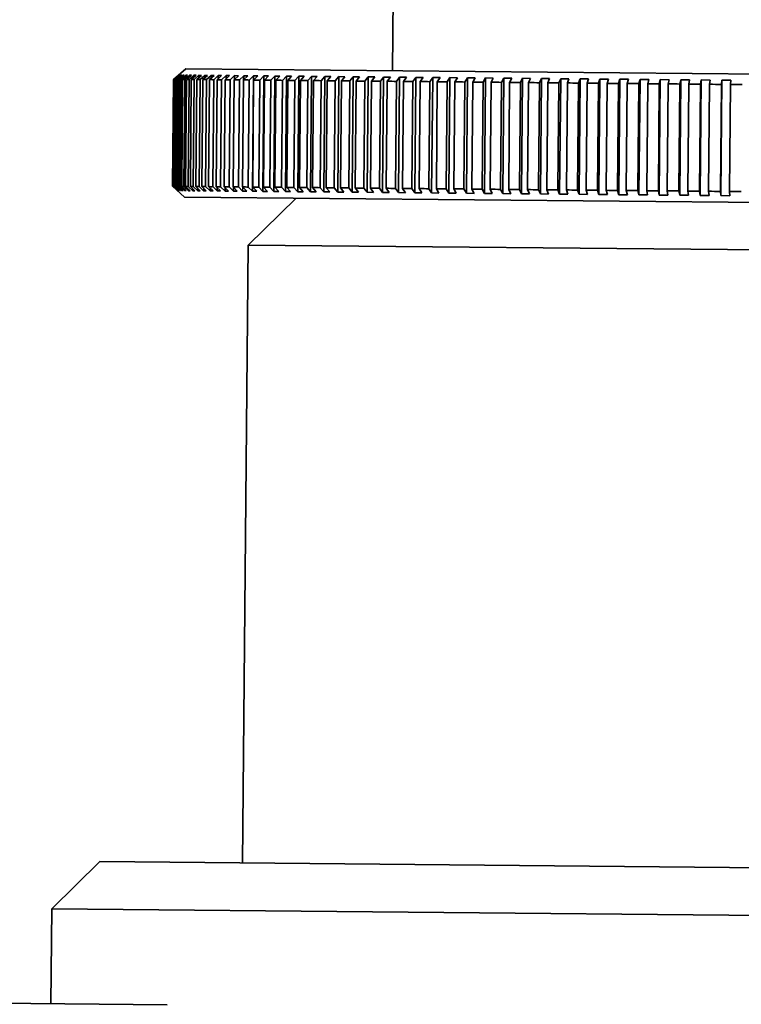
# Model space of a CAD drawing. Header units: millimetres. Extents: x 0 to 864, y 0 to 559.
# Tile 52 of 83: x 504.56 to 508.35, y 211.81 to 216.99. Entities that reach past the tile are written whole.
import ezdxf

# ---------------------------------------------------------------- set-up
doc = ezdxf.new("R2010")
doc.units = ezdxf.units.MM

msp = doc.modelspace()

# ---------------------------------------------------------------- linework, layer by layer
at = {"color": 7, "linetype": 'Continuous', "lineweight": 35}
for p, q in [((506.5278, 217.7945), (506.5178, 216.7196)), ((505.4311, 216.7297), (505.3672, 216.6741)), ((511.6044, 216.6723), (505.4311, 216.7297)), ((505.362, 216.1114), (505.3672, 216.6741)), ((505.3625, 216.1114), (505.3678, 216.6741)), ((505.3638, 216.1114), (505.369, 216.6741)), ((505.3666, 216.1114), (505.3718, 216.6741)), ((505.3678, 216.6741), (505.3931, 216.6962)), ((505.3944, 216.6962), (505.369, 216.6741)), ((505.3695, 216.1114), (505.3747, 216.6741)), ((505.3718, 216.6741), (505.3971, 216.6961)), ((505.3744, 216.1113), (505.3796, 216.674)), ((505.4, 216.6961), (505.3747, 216.6741)), ((505.379, 216.1113), (505.3842, 216.674)), ((505.3796, 216.674), (505.4049, 216.6961)), ((505.4094, 216.696), (505.3842, 216.674)), ((505.3861, 216.1112), (505.3913, 216.6739)), ((505.3913, 216.6739), (505.4165, 216.696)), ((505.3923, 216.1112), (505.3975, 216.6739)), ((505.3944, 216.6962), (505.3931, 216.6962)), ((505.3931, 216.6951), (505.3931, 216.6962)), ((505.4, 216.6961), (505.3971, 216.6961)), ((505.3971, 216.6936), (505.3971, 216.6961)), ((505.4226, 216.6959), (505.3975, 216.6739)), ((505.4016, 216.1111), (505.4068, 216.6738)), ((505.4094, 216.696), (505.4049, 216.6961)), ((505.4049, 216.6921), (505.4049, 216.6961)), ((505.4068, 216.6738), (505.4319, 216.6958)), ((505.4094, 216.111), (505.4146, 216.6737)), ((505.4396, 216.6958), (505.4146, 216.6737)), ((505.4226, 216.6959), (505.4165, 216.696)), ((505.4165, 216.6905), (505.4165, 216.696)), ((505.4208, 216.1109), (505.4261, 216.6736)), ((505.4261, 216.6736), (505.451, 216.6956)), ((505.4303, 216.1108), (505.4355, 216.6735)), ((505.4318, 216.6889), (505.4319, 216.6958)), ((505.4396, 216.6958), (505.4319, 216.6958)), ((505.4603, 216.6956), (505.4355, 216.6735)), ((505.4439, 216.1107), (505.4491, 216.6734)), ((505.4491, 216.6734), (505.4739, 216.6954)), ((505.4509, 216.6872), (505.451, 216.6956)), ((505.4603, 216.6956), (505.451, 216.6956)), ((505.455, 216.1106), (505.4602, 216.6733)), ((505.4848, 216.6953), (505.4602, 216.6733)), ((505.4706, 216.1104), (505.4759, 216.6731)), ((505.4738, 216.6855), (505.4739, 216.6954)), ((505.4848, 216.6953), (505.4739, 216.6954)), ((505.4759, 216.6731), (505.5004, 216.6952)), ((505.4833, 216.1103), (505.4886, 216.673)), ((505.5129, 216.6951), (505.4886, 216.673)), ((505.5003, 216.6837), (505.5004, 216.6952)), ((505.5129, 216.6951), (505.5004, 216.6952)), ((505.5011, 216.1101), (505.5064, 216.6729)), ((505.5064, 216.6729), (505.5307, 216.6949)), ((505.5154, 216.11), (505.5206, 216.6727)), ((505.5447, 216.6948), (505.5206, 216.6727)), ((505.5306, 216.6818), (505.5307, 216.6949)), ((505.5447, 216.6948), (505.5307, 216.6949)), ((505.5353, 216.1098), (505.5405, 216.6725)), ((505.5405, 216.6725), (505.5646, 216.6946)), ((505.5511, 216.1097), (505.5564, 216.6724)), ((505.5801, 216.6944), (505.5564, 216.6724)), ((505.5644, 216.6799), (505.5646, 216.6946)), ((505.5801, 216.6944), (505.5646, 216.6946)), ((505.573, 216.1095), (505.5783, 216.6722)), ((505.5783, 216.6722), (505.602, 216.6942)), ((505.5905, 216.1093), (505.5957, 216.672)), ((505.6191, 216.6941), (505.5957, 216.672)), ((505.6019, 216.6779), (505.602, 216.6942)), ((505.6191, 216.6941), (505.602, 216.6942)), ((505.6144, 216.1091), (505.6196, 216.6718)), ((505.6196, 216.6718), (505.6431, 216.6939)), ((505.6333, 216.1089), (505.6386, 216.6716)), ((505.6617, 216.6937), (505.6386, 216.6716)), ((505.6429, 216.6758), (505.6431, 216.6939)), ((505.6617, 216.6937), (505.6431, 216.6939)), ((505.6593, 216.1087), (505.6645, 216.6714)), ((505.6645, 216.6714), (505.6876, 216.6934)), ((505.6797, 216.1085), (505.685, 216.6712)), ((505.7077, 216.6933), (505.685, 216.6712)), ((505.6874, 216.6736), (505.6876, 216.6934)), ((505.7077, 216.6933), (505.6876, 216.6934)), ((505.7076, 216.1082), (505.7129, 216.6709)), ((505.7129, 216.6709), (505.7356, 216.693)), ((505.7296, 216.108), (505.7348, 216.6707)), ((505.7571, 216.6928), (505.7348, 216.6707)), ((505.7354, 216.6713), (505.7356, 216.693)), ((505.7571, 216.6928), (505.7356, 216.693)), ((505.7594, 216.1077), (505.7647, 216.6705)), ((505.7647, 216.6705), (505.787, 216.6925)), ((505.7813, 216.0853), (505.787, 216.6925)), ((505.7828, 216.1075), (505.788, 216.6702)), ((505.8099, 216.6923), (505.787, 216.6925)), ((505.8099, 216.6923), (505.788, 216.6702)), ((505.8146, 216.1072), (505.8198, 216.6699)), ((505.8198, 216.6699), (505.8417, 216.692)), ((505.836, 216.0848), (505.8417, 216.692)), ((505.8394, 216.107), (505.8446, 216.6697)), ((505.866, 216.6918), (505.8417, 216.692)), ((505.866, 216.6918), (505.8446, 216.6697)), ((505.873, 216.1067), (505.8782, 216.6694)), ((505.8782, 216.6694), (505.8996, 216.6915)), ((505.894, 216.0842), (505.8996, 216.6915)), ((505.8992, 216.1064), (505.9044, 216.6692)), ((505.9254, 216.6912), (505.8996, 216.6915)), ((505.9254, 216.6912), (505.9044, 216.6692)), ((505.9346, 216.1061), (505.9398, 216.6688)), ((505.9398, 216.6688), (505.9608, 216.6909)), ((505.9551, 216.0836), (505.9608, 216.6909)), ((505.9878, 216.6907), (505.9608, 216.6909)), ((505.9622, 216.1059), (505.9674, 216.6686)), ((505.9878, 216.6907), (505.9674, 216.6686)), ((505.9994, 216.1055), (506.0046, 216.6682)), ((506.0046, 216.6682), (506.025, 216.6903)), ((506.0194, 216.0831), (506.025, 216.6903)), ((506.0534, 216.69), (506.025, 216.6903)), ((506.0283, 216.1052), (506.0335, 216.668)), ((506.0534, 216.69), (506.0335, 216.668)), ((506.0672, 216.1049), (506.0725, 216.6676)), ((506.0725, 216.6676), (506.0923, 216.6897)), ((506.0867, 216.0824), (506.0923, 216.6897)), ((506.122, 216.6894), (506.0923, 216.6897)), ((506.0974, 216.1046), (506.1027, 216.6673)), ((506.122, 216.6894), (506.1027, 216.6673)), ((506.138, 216.1042), (506.1433, 216.6669)), ((506.1433, 216.6669), (506.1626, 216.689)), ((506.1569, 216.0818), (506.1626, 216.689)), ((506.1935, 216.6887), (506.1626, 216.689)), ((506.1695, 216.1039), (506.1747, 216.6666)), ((506.1935, 216.6887), (506.1747, 216.6666)), ((506.2117, 216.1035), (506.217, 216.6662)), ((506.217, 216.6662), (506.2357, 216.6883)), ((506.2301, 216.0811), (506.2357, 216.6883)), ((506.2678, 216.688), (506.2357, 216.6883)), ((506.2444, 216.1032), (506.2497, 216.6659)), ((506.2678, 216.688), (506.2497, 216.6659)), ((506.2882, 216.1028), (506.2935, 216.6655)), ((506.2935, 216.6655), (506.3116, 216.6876)), ((506.306, 216.0804), (506.3116, 216.6876)), ((506.3449, 216.6873), (506.3116, 216.6876)), ((506.3221, 216.1025), (506.3273, 216.6652)), ((506.3449, 216.6873), (506.3273, 216.6652)), ((506.3675, 216.1021), (506.3727, 216.6648)), ((506.3727, 216.6648), (506.3902, 216.6869)), ((506.3846, 216.0797), (506.3902, 216.6869)), ((506.4246, 216.6866), (506.3902, 216.6869)), ((506.4025, 216.1018), (506.4077, 216.6645)), ((506.4246, 216.6866), (506.4077, 216.6645)), ((506.4493, 216.1013), (506.4545, 216.664)), ((506.4545, 216.664), (506.4714, 216.6862)), ((506.4657, 216.0789), (506.4714, 216.6862)), ((506.5068, 216.6858), (506.4714, 216.6862)), ((506.4854, 216.101), (506.4906, 216.6637)), ((506.5068, 216.6858), (506.4906, 216.6637)), ((506.5336, 216.1005), (506.5389, 216.6633)), ((506.5389, 216.6633), (506.5551, 216.6854)), ((506.5494, 216.0781), (506.5551, 216.6854)), ((506.5915, 216.685), (506.5551, 216.6854)), ((506.5915, 216.685), (506.576, 216.6629)), ((506.6256, 216.6624), (506.6411, 216.6846)), ((506.6355, 216.0773), (506.6411, 216.6846)), ((506.6786, 216.6842), (506.6411, 216.6846)), ((506.6786, 216.6842), (506.6638, 216.6621)), ((506.7147, 216.6616), (506.7295, 216.6838)), ((506.7238, 216.0765), (506.7295, 216.6838)), ((506.7679, 216.6834), (506.7295, 216.6838)), ((506.7679, 216.6834), (506.7538, 216.6613)), ((506.8059, 216.6608), (506.82, 216.6829)), ((506.8144, 216.0757), (506.82, 216.6829)), ((506.8593, 216.6825), (506.82, 216.6829)), ((506.8593, 216.6825), (506.846, 216.6604)), ((506.8993, 216.6599), (506.9126, 216.6821)), ((506.907, 216.0748), (506.9126, 216.6821)), ((506.9528, 216.6817), (506.9126, 216.6821)), ((506.9528, 216.6817), (506.9402, 216.6595)), ((506.9946, 216.659), (507.0072, 216.6812)), ((507.0015, 216.0739), (507.0072, 216.6812)), ((507.0481, 216.6808), (507.0072, 216.6812)), ((507.0481, 216.6808), (507.0363, 216.6586)), ((507.0917, 216.6581), (507.1036, 216.6803)), ((507.0979, 216.073), (507.1036, 216.6803)), ((507.1453, 216.6799), (507.1036, 216.6803)), ((507.1453, 216.6799), (507.1342, 216.6577)), ((507.1906, 216.6572), (507.2017, 216.6794)), ((507.196, 216.0721), (507.2017, 216.6794)), ((507.2441, 216.679), (507.2017, 216.6794)), ((507.2441, 216.679), (507.2338, 216.6568)), ((507.2912, 216.6563), (507.3014, 216.6784)), ((507.2957, 216.0712), (507.3014, 216.6784)), ((507.3444, 216.678), (507.3014, 216.6784)), ((507.3444, 216.678), (507.335, 216.6558)), ((507.3932, 216.6553), (507.4026, 216.6775)), ((507.3969, 216.0702), (507.4026, 216.6775)), ((507.4462, 216.6771), (507.4026, 216.6775)), ((507.4462, 216.6771), (507.4376, 216.6549)), ((507.4966, 216.6543), (507.5052, 216.6765)), ((507.4995, 216.0693), (507.5052, 216.6765)), ((507.5493, 216.6761), (507.5052, 216.6765)), ((507.5493, 216.6761), (507.5416, 216.6539)), ((507.6012, 216.6534), (507.6089, 216.6756)), ((507.6033, 216.0683), (507.6089, 216.6756)), ((507.6536, 216.6752), (507.6089, 216.6756)), ((507.6536, 216.6752), (507.6467, 216.6529)), ((507.7069, 216.6524), (507.7138, 216.6746)), ((507.7082, 216.0673), (507.7138, 216.6746)), ((507.7589, 216.6742), (507.7138, 216.6746)), ((507.7589, 216.6742), (507.7529, 216.652)), ((507.8137, 216.6514), (507.8197, 216.6736)), ((507.8141, 216.0664), (507.8197, 216.6736)), ((507.8652, 216.6732), (507.8197, 216.6736)), ((507.8652, 216.6732), (507.86, 216.651)), ((507.9208, 216.0654), (507.9265, 216.6726)), ((507.9212, 216.6504), (507.9265, 216.6726)), ((507.9723, 216.6722), (507.9265, 216.6726)), ((507.9723, 216.6722), (507.9679, 216.65)), ((508.0283, 216.0644), (508.0339, 216.6716)), ((508.0296, 216.6494), (508.0339, 216.6716)), ((508.08, 216.6712), (508.0339, 216.6716)), ((508.08, 216.6712), (508.0765, 216.649)), ((508.1363, 216.0634), (508.1419, 216.6706)), ((508.1385, 216.6484), (508.1419, 216.6706)), ((508.1882, 216.6702), (508.1419, 216.6706)), ((508.1882, 216.6702), (508.1856, 216.6479)), ((508.2448, 216.0624), (508.2504, 216.6696)), ((508.2478, 216.6474), (508.2504, 216.6696)), ((508.2969, 216.6692), (508.2504, 216.6696)), ((508.2969, 216.6692), (508.2951, 216.6469)), ((506.5708, 216.1002), (506.576, 216.6629)), ((506.6204, 216.0997), (506.6256, 216.6624)), ((506.6585, 216.0994), (506.6638, 216.6621)), ((506.7094, 216.0989), (506.7147, 216.6616)), ((506.7486, 216.0985), (506.7538, 216.6613)), ((506.8007, 216.0981), (506.8059, 216.6608)), ((506.8407, 216.0977), (506.846, 216.6604)), ((506.894, 216.0972), (506.8993, 216.6599)), ((506.9349, 216.0968), (506.9402, 216.6595)), ((506.9893, 216.0963), (506.9946, 216.659)), ((507.0311, 216.0959), (507.0363, 216.6586)), ((507.0865, 216.0954), (507.0917, 216.6581)), ((507.129, 216.095), (507.1342, 216.6577)), ((507.1854, 216.0945), (507.1906, 216.6572)), ((507.2286, 216.0941), (507.2338, 216.6568)), ((507.2859, 216.0935), (507.2912, 216.6563)), ((507.3298, 216.0931), (507.335, 216.6558)), ((507.3879, 216.0926), (507.3932, 216.6553)), ((507.4324, 216.0922), (507.4376, 216.6549)), ((507.4913, 216.0916), (507.4966, 216.6543)), ((507.5363, 216.0912), (507.5416, 216.6539)), ((507.596, 216.0907), (507.6012, 216.6534)), ((507.6415, 216.0902), (507.6467, 216.6529)), ((507.7017, 216.0897), (507.7069, 216.6524)), ((507.7476, 216.0893), (507.7529, 216.652)), ((507.8084, 216.0887), (507.8137, 216.6514)), ((507.8548, 216.0883), (507.86, 216.651)), ((507.916, 216.0877), (507.9212, 216.6504)), ((507.9627, 216.0873), (507.9679, 216.65)), ((508.0243, 216.0867), (508.0296, 216.6494)), ((508.0713, 216.0862), (508.0765, 216.649)), ((508.1332, 216.0857), (508.1385, 216.6484)), ((508.1804, 216.0852), (508.1856, 216.6479)), ((508.2426, 216.0847), (508.2478, 216.6474)), ((508.2899, 216.0842), (508.2951, 216.6469)), ((505.362, 216.1114), (505.4248, 216.0547)), ((505.3875, 216.0889), (505.3625, 216.1114)), ((505.3638, 216.1114), (505.3887, 216.0889)), ((505.3915, 216.0889), (505.3666, 216.1114)), ((505.3695, 216.1114), (505.3943, 216.0889)), ((505.3993, 216.0888), (505.3744, 216.1113)), ((505.379, 216.1113), (505.4038, 216.0888)), ((505.4109, 216.0887), (505.3861, 216.1112)), ((505.3923, 216.1112), (505.417, 216.0887)), ((505.4262, 216.0886), (505.4016, 216.1111)), ((505.4094, 216.111), (505.4339, 216.0885)), ((505.4109, 216.0887), (505.4109, 216.0942)), ((505.4454, 216.0884), (505.4208, 216.1109)), ((505.4262, 216.0886), (505.4263, 216.0955)), ((505.4303, 216.1108), (505.4547, 216.0883)), ((505.4682, 216.0882), (505.4439, 216.1107)), ((505.4454, 216.0884), (505.4454, 216.0968)), ((505.455, 216.1106), (505.4791, 216.0881)), ((505.4682, 216.0882), (505.4683, 216.0981)), ((505.4948, 216.0879), (505.4706, 216.1104)), ((505.4833, 216.1103), (505.5073, 216.0878)), ((505.4948, 216.0879), (505.4949, 216.0994)), ((505.525, 216.0876), (505.5011, 216.1101)), ((505.5154, 216.11), (505.5391, 216.0875)), ((505.525, 216.0876), (505.5252, 216.1007)), ((505.5589, 216.0873), (505.5353, 216.1098)), ((505.5511, 216.1097), (505.5745, 216.0872)), ((505.5589, 216.0873), (505.5591, 216.1021)), ((505.5964, 216.087), (505.573, 216.1095)), ((505.5905, 216.1093), (505.6135, 216.0868)), ((505.5964, 216.087), (505.5966, 216.1034)), ((505.6374, 216.0866), (505.6144, 216.1091)), ((505.6333, 216.1089), (505.656, 216.0864)), ((505.6374, 216.0866), (505.6376, 216.1047)), ((505.682, 216.0862), (505.6593, 216.1087)), ((505.6797, 216.1085), (505.702, 216.086)), ((505.682, 216.0862), (505.6822, 216.1061)), ((505.7299, 216.0857), (505.7076, 216.1082)), ((505.7296, 216.108), (505.7515, 216.0855)), ((505.7299, 216.0857), (505.7302, 216.1074)), ((505.7813, 216.0853), (505.7594, 216.1077)), ((505.7828, 216.1075), (505.8043, 216.0851)), ((505.836, 216.0848), (505.8146, 216.1072)), ((505.8394, 216.107), (505.8604, 216.0845)), ((505.894, 216.0842), (505.873, 216.1067)), ((505.8992, 216.1064), (505.9197, 216.084)), ((505.9551, 216.0836), (505.9346, 216.1061)), ((505.9622, 216.1059), (505.9822, 216.0834)), ((506.0194, 216.0831), (505.9994, 216.1055)), ((506.0283, 216.1052), (506.0478, 216.0828)), ((506.0867, 216.0824), (506.0672, 216.1049)), ((506.0974, 216.1046), (506.1163, 216.0822)), ((506.1569, 216.0818), (506.138, 216.1042)), ((506.1695, 216.1039), (506.1878, 216.0815)), ((506.2301, 216.0811), (506.2117, 216.1035)), ((506.2444, 216.1032), (506.2621, 216.0808)), ((506.306, 216.0804), (506.2882, 216.1028)), ((506.3221, 216.1025), (506.3392, 216.0801)), ((506.3846, 216.0797), (506.3675, 216.1021)), ((506.4025, 216.1018), (506.4189, 216.0793)), ((506.4657, 216.0789), (506.4493, 216.1013)), ((506.4854, 216.101), (506.5012, 216.0786)), ((506.5494, 216.0781), (506.5336, 216.1005)), ((506.5708, 216.1002), (506.5859, 216.0778)), ((506.6355, 216.0773), (506.6204, 216.0997)), ((506.6585, 216.0994), (506.6729, 216.077)), ((506.7238, 216.0765), (506.7094, 216.0989)), ((506.7486, 216.0985), (506.7622, 216.0761)), ((506.8144, 216.0757), (506.8007, 216.0981)), ((506.8407, 216.0977), (506.8537, 216.0753)), ((506.907, 216.0748), (506.894, 216.0972)), ((506.9349, 216.0968), (506.9471, 216.0744)), ((507.0015, 216.0739), (506.9893, 216.0963)), ((507.0311, 216.0959), (507.0425, 216.0735)), ((507.0979, 216.073), (507.0865, 216.0954)), ((507.129, 216.095), (507.1396, 216.0726)), ((507.196, 216.0721), (507.1854, 216.0945)), ((507.2286, 216.0941), (507.2384, 216.0717)), ((507.2957, 216.0712), (507.2859, 216.0935)), ((505.3875, 216.0889), (505.3875, 216.09)), ((505.3875, 216.0889), (505.3887, 216.0889)), ((505.3915, 216.0889), (505.3915, 216.0914)), ((505.3915, 216.0889), (505.3943, 216.0889)), ((505.3993, 216.0888), (505.3993, 216.0928)), ((505.3993, 216.0888), (505.4038, 216.0888)), ((505.4109, 216.0887), (505.417, 216.0887)), ((511.5981, 215.9973), (505.4248, 216.0547)), ((505.4262, 216.0886), (505.4339, 216.0885)), ((505.4454, 216.0884), (505.4547, 216.0883)), ((505.4682, 216.0882), (505.4791, 216.0881)), ((505.4948, 216.0879), (505.5073, 216.0878)), ((505.525, 216.0876), (505.5391, 216.0875)), ((505.5589, 216.0873), (505.5745, 216.0872)), ((505.5964, 216.087), (505.6135, 216.0868)), ((505.6374, 216.0866), (505.656, 216.0864)), ((505.682, 216.0862), (505.702, 216.086)), ((505.7299, 216.0857), (505.7515, 216.0855)), ((506.0116, 216.0493), (505.7593, 215.8016)), ((505.7813, 216.0853), (505.8043, 216.0851)), ((505.836, 216.0848), (505.8604, 216.0845)), ((505.894, 216.0842), (505.9197, 216.084)), ((505.9551, 216.0836), (505.9822, 216.0834)), ((506.0194, 216.0831), (506.0478, 216.0828)), ((506.0867, 216.0824), (506.1163, 216.0822)), ((506.1569, 216.0818), (506.1878, 216.0815)), ((506.2301, 216.0811), (506.2621, 216.0808)), ((506.306, 216.0804), (506.3392, 216.0801)), ((506.3846, 216.0797), (506.4189, 216.0793)), ((506.4657, 216.0789), (506.5012, 216.0786)), ((506.5494, 216.0781), (506.5859, 216.0778)), ((506.6355, 216.0773), (506.6729, 216.077)), ((506.7238, 216.0765), (506.7622, 216.0761)), ((506.8144, 216.0757), (506.8537, 216.0753)), ((506.907, 216.0748), (506.9471, 216.0744)), ((507.0015, 216.0739), (507.0425, 216.0735)), ((507.0979, 216.073), (507.1396, 216.0726)), ((507.196, 216.0721), (507.2384, 216.0717)), ((507.2957, 216.0712), (507.3388, 216.0708)), ((507.3298, 216.0931), (507.3388, 216.0708)), ((507.3969, 216.0702), (507.3879, 216.0926)), ((507.3969, 216.0702), (507.4406, 216.0698)), ((507.4324, 216.0922), (507.4406, 216.0698)), ((507.4995, 216.0693), (507.4913, 216.0916)), ((507.4995, 216.0693), (507.5437, 216.0689)), ((507.5363, 216.0912), (507.5437, 216.0689)), ((507.6033, 216.0683), (507.596, 216.0907)), ((507.6033, 216.0683), (507.648, 216.0679)), ((507.6415, 216.0902), (507.648, 216.0679)), ((507.7082, 216.0673), (507.7017, 216.0897)), ((507.7082, 216.0673), (507.7533, 216.0669)), ((507.7476, 216.0893), (507.7533, 216.0669)), ((507.8141, 216.0664), (507.8084, 216.0887)), ((507.8141, 216.0664), (507.8596, 216.0659)), ((507.8548, 216.0883), (507.8596, 216.0659)), ((507.9208, 216.0654), (507.916, 216.0877)), ((507.9208, 216.0654), (507.9666, 216.0649)), ((507.9627, 216.0873), (507.9666, 216.0649)), ((508.0283, 216.0644), (508.0243, 216.0867)), ((508.0283, 216.0644), (508.0743, 216.0639)), ((508.0713, 216.0862), (508.0743, 216.0639)), ((508.1363, 216.0634), (508.1332, 216.0857)), ((508.1363, 216.0634), (508.1826, 216.0629)), ((508.1804, 216.0852), (508.1826, 216.0629)), ((508.2448, 216.0624), (508.2426, 216.0847)), ((508.2448, 216.0624), (508.2912, 216.0619)), ((508.2899, 216.0842), (508.2912, 216.0619)), ((505.7593, 215.8016), (505.729, 212.5517)), ((511.259, 215.7504), (505.7593, 215.8016)), ((504.9791, 212.5587), (504.7268, 212.3111)), ((504.9791, 212.5587), (511.9788, 212.4936)), ((504.7268, 212.3111), (504.7221, 211.8111)), ((512.2264, 212.2413), (504.7268, 212.3111)), ((505.3327, 211.8054), (499.1588, 211.8628))]:
    msp.add_line(p, q, dxfattribs=at)
for points in [[(505.3672, 216.6741), (505.3674, 216.6743), (505.3676, 216.6743), (505.3678, 216.6741)], [(505.369, 216.6741), (505.37, 216.6743), (505.3709, 216.6743), (505.3718, 216.6741)], [(505.3747, 216.6741), (505.3764, 216.6742), (505.378, 216.6742), (505.3796, 216.674)], [(505.3842, 216.674), (505.3866, 216.6742), (505.3889, 216.6741), (505.3913, 216.6739)], [(505.3975, 216.6739), (505.4006, 216.674), (505.4037, 216.674), (505.4068, 216.6738)], [(505.4146, 216.6737), (505.4185, 216.6739), (505.4223, 216.6738), (505.4261, 216.6736)], [(505.4355, 216.6735), (505.4401, 216.6737), (505.4446, 216.6736), (505.4491, 216.6734)], [(505.4602, 216.6733), (505.4654, 216.6734), (505.4707, 216.6734), (505.4759, 216.6731)], [(505.4886, 216.673), (505.4945, 216.6731), (505.5004, 216.6731), (505.5064, 216.6729)], [(505.5206, 216.6727), (505.5273, 216.6728), (505.5339, 216.6728), (505.5405, 216.6725)], [(505.5564, 216.6724), (505.5637, 216.6725), (505.571, 216.6724), (505.5783, 216.6722)], [(505.5957, 216.672), (505.6037, 216.6721), (505.6117, 216.6721), (505.6196, 216.6718)], [(505.6386, 216.6716), (505.6472, 216.6717), (505.6559, 216.6716), (505.6645, 216.6714)], [(505.685, 216.6712), (505.6943, 216.6713), (505.7036, 216.6712), (505.7129, 216.6709)], [(505.7348, 216.6707), (505.7448, 216.6708), (505.7547, 216.6707), (505.7647, 216.6705)], [(505.788, 216.6702), (505.7986, 216.6703), (505.8092, 216.6702), (505.8198, 216.6699)], [(505.8446, 216.6697), (505.8558, 216.6698), (505.867, 216.6697), (505.8782, 216.6694)], [(505.9044, 216.6692), (505.9162, 216.6692), (505.928, 216.6691), (505.9398, 216.6688)], [(505.9674, 216.6686), (505.9798, 216.6686), (505.9922, 216.6685), (506.0046, 216.6682)], [(506.0335, 216.668), (506.0465, 216.668), (506.0595, 216.6679), (506.0725, 216.6676)], [(506.1027, 216.6673), (506.1162, 216.6674), (506.1297, 216.6672), (506.1433, 216.6669)], [(506.1747, 216.6666), (506.1888, 216.6667), (506.2029, 216.6666), (506.217, 216.6662)], [(506.2497, 216.6659), (506.2643, 216.666), (506.2789, 216.6659), (506.2935, 216.6655)], [(506.3273, 216.6652), (506.3425, 216.6653), (506.3576, 216.6651), (506.3727, 216.6648)], [(506.4077, 216.6645), (506.4233, 216.6645), (506.4389, 216.6644), (506.4545, 216.664)], [(506.4906, 216.6637), (506.5067, 216.6637), (506.5228, 216.6636), (506.5389, 216.6633)], [(506.576, 216.6629), (506.5926, 216.6629), (506.6091, 216.6628), (506.6256, 216.6624)], [(506.6638, 216.6621), (506.6807, 216.6621), (506.6977, 216.662), (506.7147, 216.6616)], [(506.7538, 216.6613), (506.7712, 216.6613), (506.7886, 216.6611), (506.8059, 216.6608)], [(506.846, 216.6604), (506.8637, 216.6604), (506.8815, 216.6602), (506.8993, 216.6599)], [(506.9402, 216.6595), (506.9583, 216.6595), (506.9764, 216.6594), (506.9946, 216.659)], [(507.0363, 216.6586), (507.0548, 216.6586), (507.0733, 216.6585), (507.0917, 216.6581)], [(507.1342, 216.6577), (507.153, 216.6577), (507.1718, 216.6575), (507.1906, 216.6572)], [(507.2338, 216.6568), (507.253, 216.6568), (507.2721, 216.6566), (507.2912, 216.6563)], [(507.335, 216.6558), (507.3544, 216.6558), (507.3738, 216.6557), (507.3932, 216.6553)], [(507.4376, 216.6549), (507.4573, 216.6549), (507.4769, 216.6547), (507.4966, 216.6543)], [(507.5416, 216.6539), (507.5614, 216.6539), (507.5813, 216.6537), (507.6012, 216.6534)], [(507.6467, 216.6529), (507.6668, 216.6529), (507.6869, 216.6528), (507.7069, 216.6524)], [(507.7529, 216.652), (507.7731, 216.652), (507.7934, 216.6518), (507.8137, 216.6514)], [(507.86, 216.651), (507.8804, 216.651), (507.9008, 216.6508), (507.9212, 216.6504)], [(507.9679, 216.65), (507.9885, 216.65), (508.009, 216.6498), (508.0296, 216.6494)], [(508.0765, 216.649), (508.0971, 216.6489), (508.1178, 216.6487), (508.1385, 216.6484)], [(508.1856, 216.6479), (508.2064, 216.6479), (508.2271, 216.6477), (508.2478, 216.6474)], [(508.2951, 216.6469), (508.3159, 216.6469), (508.3367, 216.6467), (508.3575, 216.6463)], [(505.362, 216.1114), (505.3622, 216.1113), (505.3623, 216.1113), (505.3625, 216.1114)], [(505.3638, 216.1114), (505.3647, 216.1112), (505.3656, 216.1112), (505.3666, 216.1114)], [(505.3695, 216.1114), (505.3711, 216.1112), (505.3728, 216.1112), (505.3744, 216.1113)], [(505.379, 216.1113), (505.3813, 216.1111), (505.3837, 216.1111), (505.3861, 216.1112)], [(505.3923, 216.1112), (505.3954, 216.1109), (505.3985, 216.1109), (505.4016, 216.1111)], [(505.4094, 216.111), (505.4132, 216.1108), (505.417, 216.1107), (505.4208, 216.1109)], [(505.4303, 216.1108), (505.4348, 216.1106), (505.4393, 216.1105), (505.4439, 216.1107)], [(505.455, 216.1106), (505.4602, 216.1103), (505.4654, 216.1103), (505.4706, 216.1104)], [(505.4833, 216.1103), (505.4893, 216.1101), (505.4952, 216.11), (505.5011, 216.1101)], [(505.5154, 216.11), (505.522, 216.1098), (505.5287, 216.1097), (505.5353, 216.1098)], [(505.5511, 216.1097), (505.5584, 216.1094), (505.5657, 216.1094), (505.573, 216.1095)], [(505.5905, 216.1093), (505.5984, 216.1091), (505.6064, 216.109), (505.6144, 216.1091)], [(505.6333, 216.1089), (505.642, 216.1087), (505.6506, 216.1086), (505.6593, 216.1087)], [(505.6797, 216.1085), (505.689, 216.1082), (505.6983, 216.1081), (505.7076, 216.1082)], [(505.7296, 216.108), (505.7395, 216.1077), (505.7495, 216.1077), (505.7594, 216.1077)], [(505.7828, 216.1075), (505.7934, 216.1072), (505.804, 216.1071), (505.8146, 216.1072)], [(505.8394, 216.107), (505.8506, 216.1067), (505.8618, 216.1066), (505.873, 216.1067)], [(505.8992, 216.1064), (505.911, 216.1062), (505.9228, 216.106), (505.9346, 216.1061)], [(505.9622, 216.1059), (505.9746, 216.1056), (505.987, 216.1054), (505.9994, 216.1055)], [(506.0283, 216.1052), (506.0413, 216.1049), (506.0542, 216.1048), (506.0672, 216.1049)], [(506.0974, 216.1046), (506.111, 216.1043), (506.1245, 216.1042), (506.138, 216.1042)], [(506.1695, 216.1039), (506.1836, 216.1036), (506.1977, 216.1035), (506.2117, 216.1035)], [(506.2444, 216.1032), (506.259, 216.1029), (506.2736, 216.1028), (506.2882, 216.1028)], [(506.3221, 216.1025), (506.3372, 216.1022), (506.3523, 216.102), (506.3675, 216.1021)], [(506.4025, 216.1018), (506.4181, 216.1014), (506.4337, 216.1013), (506.4493, 216.1013)], [(506.4854, 216.101), (506.5015, 216.1007), (506.5176, 216.1005), (506.5336, 216.1005)], [(506.5708, 216.1002), (506.5873, 216.0999), (506.6039, 216.0997), (506.6204, 216.0997)], [(506.6585, 216.0994), (506.6755, 216.099), (506.6925, 216.0989), (506.7094, 216.0989)], [(506.7486, 216.0985), (506.7659, 216.0982), (506.7833, 216.098), (506.8007, 216.0981)], [(506.8407, 216.0977), (506.8585, 216.0973), (506.8763, 216.0972), (506.894, 216.0972)], [(506.9349, 216.0968), (506.9531, 216.0965), (506.9712, 216.0963), (506.9893, 216.0963)], [(507.0311, 216.0959), (507.0495, 216.0956), (507.068, 216.0954), (507.0865, 216.0954)], [(507.129, 216.095), (507.1478, 216.0947), (507.1666, 216.0945), (507.1854, 216.0945)], [(507.2286, 216.0941), (507.2477, 216.0937), (507.2668, 216.0935), (507.2859, 216.0935)], [(507.3298, 216.0931), (507.3492, 216.0928), (507.3686, 216.0926), (507.3879, 216.0926)], [(507.4324, 216.0922), (507.452, 216.0918), (507.4717, 216.0916), (507.4913, 216.0916)], [(507.5363, 216.0912), (507.5562, 216.0909), (507.5761, 216.0907), (507.596, 216.0907)], [(507.6415, 216.0902), (507.6615, 216.0899), (507.6816, 216.0897), (507.7017, 216.0897)], [(507.7476, 216.0893), (507.7679, 216.0889), (507.7882, 216.0887), (507.8084, 216.0887)], [(507.8548, 216.0883), (507.8752, 216.0879), (507.8956, 216.0877), (507.916, 216.0877)], [(507.9627, 216.0873), (507.9832, 216.0869), (508.0038, 216.0867), (508.0243, 216.0867)], [(508.0713, 216.0862), (508.0919, 216.0859), (508.1126, 216.0857), (508.1332, 216.0857)], [(508.1804, 216.0852), (508.2011, 216.0849), (508.2219, 216.0847), (508.2426, 216.0847)], [(508.2899, 216.0842), (508.3107, 216.0838), (508.3315, 216.0836), (508.3523, 216.0836)]]:
    msp.add_open_spline(points, degree=3, dxfattribs=at)

doc.saveas('drawing.dxf')
